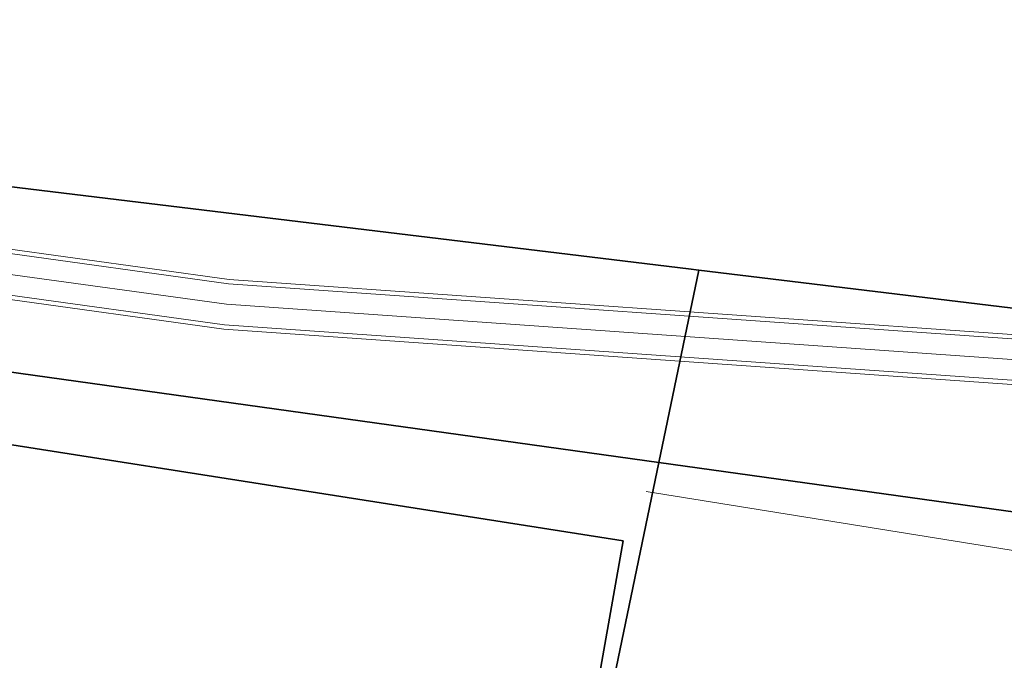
# Model space of a CAD drawing. Extents: x -1000932 to 2054797, y 285738 to 764020.
# Tile 9 of 256: x -400441 to -386184, y 526325 to 535605. Entities that reach past the tile are written whole.
import ezdxf

# ---------------------------------------------------------------- set-up
doc = ezdxf.new("R2010")
doc.units = 0
doc.header["$MEASUREMENT"] = 0
doc.layers.add('31.', color=7, linetype='CONTINUOUS')
for name, color, linetype, lineweight in [('B11', 1, 'CONTINUOUS', 30), ('droge sloot', 7, 'CONTINUOUS', 0), ('T03', 84, 'CONTINUOUS', 0)]:
    doc.layers.add(name, color=color, linetype=linetype, lineweight=lineweight)

msp = doc.modelspace()

# ---------------------------------------------------------------- linework, layer by layer
at = {"layer": '31.', "color": 7, "linetype": 'Continuous', "lineweight": 25, "ltscale": 10}
for points in [[(-409695.838, 565996.904), (-409695.838, 565996.904), (-411009.838, 564001.904), (-418962.838, 551383.904), (-426437.838, 539535.904), (-402633.838, 533432.904), (-390758.838, 531995.904), (-390606.838, 531977.904), (-379194.838, 530595.904), (-379162.838, 530606.904), (-370911.838, 533461.904), (-370078.838, 537349.904), (-368295.838, 537021.904), (-368295.838, 537021.904)], [(-391701.838, 528053.904), (-405479.838, 530219.904), (-417282.838, 533455.904)], [(-391701.838, 528053.904), (-405479.838, 530219.904), (-417282.838, 533455.904)], [(-392642.838, 522731.904), (-391701.838, 528053.904)]]:
    msp.add_lwpolyline(points, dxfattribs=at)
for points in [[(-404700.838, 531354.904), (-402504.838, 530770.904), (-391184.838, 529190.904), (-390606.838, 531977.904), (-390758.838, 531995.904), (-402633.838, 533432.904), (-426437.838, 539535.904), (-427735.838, 537478.904), (-418078.838, 534911.904)], [(-379678.838, 527585.904), (-379193.838, 530422.904), (-379162.838, 530606.904), (-379194.838, 530595.904), (-390606.838, 531977.904), (-391184.838, 529190.904)], [(-404700.838, 531354.904), (-408553.838, 518589.904), (-406400.838, 517918.904), (-394270.838, 514318.904), (-391184.838, 529190.904), (-402504.838, 530770.904)], [(-391184.838, 529190.904), (-394270.838, 514318.904), (-393340.838, 514008.904), (-383283.838, 511019.904), (-380856.838, 523491.904), (-379678.838, 527585.904)]]:
    msp.add_lwpolyline(points, close=True, dxfattribs=at)
at = {"layer": 'B11', "flags": 128}
msp.add_lwpolyline([(-405479.734, 530219.921), (-391701.734, 528053.921), (-392642.734, 522731.921)], dxfattribs=at)
at = {"layer": 'droge sloot'}
for p, q in [((-397408.95, 531840.324), (-405534.644, 532965.487)), ((-397415.175, 531780.614), (-405546.283, 532906.526)), ((-397446.3, 531482.061), (-405604.477, 532611.721)), ((-397483.65, 531123.798), (-405674.311, 532257.956)), ((-397477.425, 531183.509), (-405662.672, 532316.917)), ((-376035.457, 530339.498), (-397408.95, 531840.324)), ((-376039.541, 530279.637), (-397415.175, 531780.614)), ((-376060.555, 529980.375), (-397446.3, 531482.061)), ((-376085.772, 529621.26), (-397483.65, 531123.798)), ((-376081.569, 529681.112), (-397477.425, 531183.509))]:
    msp.add_line(p, q, dxfattribs=at)
at = {"layer": 'T03', "flags": 128}
msp.add_lwpolyline([(-379869.734, 526921.921), (-391371.734, 528772.921)], dxfattribs=at)

doc.saveas('drawing.dxf')
